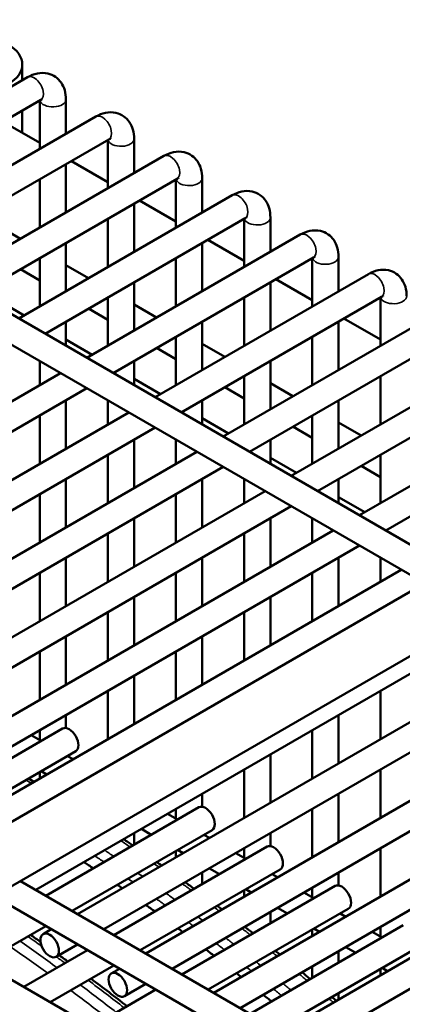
# Model space of a CAD drawing. Header units: inches. Extents: x 1 to 237, y 4 to 150.
# Tile 193 of 209: x 211.84 to 213.56, y 81.18 to 85.6. Entities that reach past the tile are written whole.
import ezdxf

# ---------------------------------------------------------------- set-up
doc = ezdxf.new("R2010")
doc.units = ezdxf.units.IN
doc.header["$LTSCALE"] = 7
doc.header["$MEASUREMENT"] = 0
doc.layers.add('Visible (ANSI)', color=7, linetype='Continuous', lineweight=50)
doc.layers.add('Visible Narrow (ANSI)', color=7, linetype='Continuous', lineweight=35)

msp = doc.modelspace()

# ---------------------------------------------------------------- linework, layer by layer
at = {"layer": 'Visible (ANSI)'}
for p, q in [((205.6204, 87.8503), (213.799, 83.1284)), ((205.5614, 87.748), (213.6651, 83.0693)), ((211.8566, 85.329), (211.8566, 85.4006)), ((210.922, 84.7894), (211.8808, 85.3429)), ((211.0401, 84.7212), (211.9398, 85.2407)), ((211.9348, 85.2377), (211.9348, 85.0205)), ((212.0529, 85.2436), (212.0529, 85.0887)), ((211.2283, 84.6126), (212.187, 85.1661)), ((211.8566, 85.0939), (211.8566, 85.1926)), ((211.7712, 85.1433), (211.9348, 85.0488)), ((211.3464, 84.5444), (212.2461, 85.0639)), ((212.241, 85.0609), (212.241, 84.8437)), ((212.3591, 85.0668), (212.3591, 84.9119)), ((211.5345, 84.4358), (212.4932, 84.9893)), ((212.0529, 84.9523), (212.0529, 84.7351)), ((212.0774, 84.9665), (212.241, 84.872)), ((211.6526, 84.3676), (212.5523, 84.8871)), ((211.9348, 84.8841), (211.9348, 84.6669)), ((212.5472, 84.8841), (212.5472, 84.6669)), ((212.6653, 84.89), (212.6653, 84.7351)), ((211.8407, 84.259), (212.7995, 84.8125)), ((212.3591, 84.7755), (212.3591, 84.5583)), ((212.3836, 84.7897), (212.5472, 84.6952)), ((211.7467, 84.6753), (211.848, 84.6168)), ((211.9588, 84.1908), (212.8585, 84.7103)), ((212.241, 84.7073), (212.241, 84.4901)), ((212.8535, 84.7073), (212.8535, 84.4901)), ((212.9716, 84.7132), (212.9716, 84.5583)), ((212.1469, 84.0822), (213.1057, 84.6357)), ((212.0529, 84.5987), (212.0529, 84.3815)), ((212.6653, 84.5987), (212.6653, 84.3815)), ((212.6898, 84.6129), (212.8535, 84.5184)), ((211.9348, 84.5305), (211.9348, 84.3133)), ((212.0529, 84.4985), (212.1542, 84.44)), ((212.2651, 84.014), (213.1647, 84.5335)), ((212.5472, 84.5305), (212.5472, 84.3133)), ((213.1597, 84.5305), (213.1597, 84.3133)), ((213.2778, 84.5364), (213.2778, 84.3815)), ((211.848, 84.4804), (211.9348, 84.4303)), ((212.4532, 83.9054), (213.4119, 84.4589)), ((212.3591, 84.4219), (212.3591, 84.2047)), ((212.9716, 84.4219), (212.9716, 84.2047)), ((212.9961, 84.4361), (213.1597, 84.3416)), ((211.7467, 84.3409), (211.8646, 84.2728)), ((212.241, 84.3537), (212.241, 84.1365)), ((212.3591, 84.3217), (212.4605, 84.2632)), ((212.5713, 83.8372), (213.471, 84.3567)), ((212.8535, 84.3537), (212.8535, 84.1365)), ((213.4659, 84.3537), (213.4659, 84.1365)), ((212.1542, 84.3036), (212.241, 84.2535)), ((212.7594, 83.7286), (213.7181, 84.2821)), ((212.0529, 84.2451), (212.0529, 84.1365)), ((212.6653, 84.2451), (212.6653, 84.0279)), ((213.2778, 84.2451), (213.2778, 84.0279)), ((213.3023, 84.2593), (213.4659, 84.1648)), ((212.0529, 84.1641), (212.1709, 84.096)), ((212.5472, 84.1769), (212.5472, 83.9597)), ((212.6653, 84.1449), (212.7667, 84.0864)), ((212.8775, 83.6604), (213.7772, 84.1799)), ((213.1597, 84.1769), (213.1597, 83.9597)), ((212.4605, 84.1268), (212.5472, 84.0767)), ((213.0656, 83.5518), (214.0244, 84.1053)), ((211.9348, 84.0683), (211.9348, 83.9597)), ((212.3591, 84.0683), (212.3591, 83.9597)), ((212.9716, 84.0683), (212.9716, 83.8511)), ((209.9616, 82.8205), (212.0288, 84.014)), ((212.3591, 83.9873), (212.4771, 83.9192)), ((212.8535, 84.0001), (212.8535, 83.7829)), ((212.9716, 83.9681), (213.0729, 83.9096)), ((213.1837, 83.4836), (214.0834, 84.0031)), ((213.4659, 84.0001), (213.4659, 83.7829)), ((210.0797, 82.7523), (212.1469, 83.9458)), ((212.7667, 83.95), (212.8535, 83.8999)), ((213.3719, 83.375), (214.3306, 83.9285)), ((212.0529, 83.8915), (212.0529, 83.6743)), ((212.241, 83.8915), (212.241, 83.7829)), ((212.6653, 83.8915), (212.6653, 83.7829)), ((213.2778, 83.8915), (213.2778, 83.6743)), ((210.2678, 82.6437), (212.3351, 83.8372)), ((211.9348, 83.8233), (211.9348, 83.6061)), ((212.6653, 83.8105), (212.7833, 83.7424)), ((213.1597, 83.8233), (213.1597, 83.6061)), ((213.2778, 83.7913), (213.3791, 83.7328)), ((213.49, 83.3068), (214.3897, 83.8263)), ((210.3859, 82.5755), (212.4532, 83.769)), ((213.0729, 83.7732), (213.1597, 83.7231)), ((212.3591, 83.7147), (212.3591, 83.4975)), ((212.5472, 83.7147), (212.5472, 83.6061)), ((212.9716, 83.7147), (212.9716, 83.6061)), ((210.574, 82.4669), (212.6413, 83.6604)), ((212.241, 83.6465), (212.241, 83.4293)), ((212.9716, 83.6337), (213.0895, 83.5656)), ((213.4659, 83.6465), (213.4659, 83.4293)), ((210.6922, 82.3987), (212.7594, 83.5922)), ((213.3791, 83.5964), (213.4659, 83.5463)), ((212.0529, 83.5379), (212.0529, 83.3207)), ((212.6653, 83.5379), (212.6653, 83.3207)), ((212.8535, 83.5379), (212.8535, 83.4293)), ((213.2778, 83.5379), (213.2778, 83.4293)), ((210.8803, 82.2901), (212.9475, 83.4836)), ((211.9348, 83.4697), (211.9348, 83.2525)), ((212.5472, 83.4697), (212.5472, 83.2525)), ((213.2778, 83.4569), (213.3958, 83.3888)), ((210.9984, 82.2219), (213.0656, 83.4154)), ((212.3591, 83.3611), (212.3591, 83.1439)), ((212.9716, 83.3611), (212.9716, 83.1439)), ((213.1597, 83.3611), (213.1597, 83.2525)), ((211.1865, 82.1133), (213.2537, 83.3068)), ((212.241, 83.2929), (212.241, 83.0757)), ((212.8535, 83.2929), (212.8535, 83.0757)), ((211.3046, 82.0451), (213.3719, 83.2386)), ((212.0529, 83.1843), (212.0529, 82.9671)), ((212.6653, 83.1843), (212.6653, 82.9671)), ((213.2778, 83.1843), (213.2778, 82.9671)), ((213.4659, 83.1843), (213.4659, 83.0757)), ((211.4927, 81.9365), (213.56, 83.13)), ((211.9348, 83.1161), (211.9348, 82.8989)), ((212.5472, 83.1161), (212.5472, 82.8989)), ((213.1597, 83.1161), (213.1597, 82.8989)), ((210.5977, 81.2983), (213.6683, 83.0711)), ((212.3591, 83.0075), (212.3591, 82.7903)), ((212.9716, 83.0075), (212.9716, 82.7903)), ((212.241, 82.9393), (212.241, 82.7221)), ((212.8535, 82.9393), (212.8535, 82.7221)), ((211.9171, 81.6915), (213.983, 82.8843)), ((210.7227, 81.0818), (213.7933, 82.8546)), ((212.0529, 82.8307), (212.0529, 82.6135)), ((212.6653, 82.8307), (212.6653, 82.6135)), ((211.9348, 82.7625), (211.9348, 82.5453)), ((212.5472, 82.7625), (212.5472, 82.5453)), ((212.1052, 81.5829), (214.0477, 82.7044)), ((212.3591, 82.6539), (212.3591, 82.4367)), ((212.2233, 81.5147), (214.0477, 82.568)), ((212.241, 82.5857), (212.241, 82.3685)), ((213.4659, 82.5857), (213.4659, 82.3685)), ((212.0529, 82.4771), (212.0529, 82.4191)), ((213.2778, 82.4771), (213.2778, 82.2599)), ((212.0379, 82.4167), (211.3495, 82.0192)), ((211.9422, 82.3614), (211.8973, 82.3873)), ((211.9348, 82.4089), (211.9348, 82.3657)), ((213.1597, 82.4089), (213.1597, 82.1917)), ((212.4114, 81.4061), (214.0477, 82.3508)), ((212.097, 82.3144), (211.4676, 81.951)), ((212.0854, 82.2787), (212.0603, 82.2932)), ((212.9716, 82.3003), (212.9716, 82.0831)), ((211.9348, 82.2207), (211.9348, 82.1917)), ((211.9673, 82.2105), (211.9422, 82.225)), ((212.5295, 81.3379), (214.0477, 82.2144)), ((212.8535, 82.2321), (212.8535, 82.0149)), ((213.4659, 82.2321), (213.4659, 82.0149)), ((212.6653, 82.1235), (212.6653, 82.0655)), ((213.2778, 82.1235), (213.2778, 81.9063)), ((212.6504, 82.0631), (211.9619, 81.6656)), ((212.5547, 82.0078), (212.5098, 82.0337)), ((212.5472, 82.0553), (212.5472, 82.0121)), ((213.1597, 82.0553), (213.1597, 81.8381)), ((212.7176, 81.2293), (214.0477, 81.9972)), ((212.7095, 81.9608), (212.0801, 81.5974)), ((212.3591, 81.9467), (212.3591, 81.8949)), ((212.4365, 81.9396), (212.3917, 81.9655)), ((212.6979, 81.9251), (212.6728, 81.9396)), ((212.9716, 81.9467), (212.9716, 81.8887)), ((212.9566, 81.8863), (212.2682, 81.4888)), ((212.5472, 81.8671), (212.5472, 81.8381)), ((212.5798, 81.8569), (212.5547, 81.8714)), ((212.8609, 81.831), (212.816, 81.8569)), ((212.8357, 81.1611), (214.0477, 81.8608)), ((212.8535, 81.8785), (212.8535, 81.8353)), ((213.4659, 81.8785), (213.4659, 81.6613)), ((213.0157, 81.784), (212.3863, 81.4206)), ((212.6653, 81.7699), (212.6653, 81.7181)), ((212.7428, 81.7628), (212.6979, 81.7887)), ((213.0041, 81.7483), (212.979, 81.7628)), ((213.2778, 81.7699), (213.2778, 81.7119)), ((211.8479, 81.7314), (214.0477, 80.4614)), ((213.2629, 81.7095), (212.5744, 81.312)), ((211.7298, 81.6633), (214.0477, 80.325)), ((212.8535, 81.6903), (212.8535, 81.6613)), ((212.886, 81.6801), (212.8609, 81.6946)), ((213.1671, 81.6542), (213.1222, 81.6801)), ((213.1597, 81.7017), (213.1597, 81.6585)), ((213.0239, 81.0525), (214.0477, 81.6436)), ((213.3219, 81.6072), (212.6925, 81.2438)), ((212.9716, 81.5931), (212.9716, 81.5413)), ((213.049, 81.586), (213.0041, 81.6119)), ((213.3103, 81.5715), (213.2852, 81.586)), ((211.9619, 81.5292), (211.6762, 81.3642)), ((213.5691, 81.5327), (212.8806, 81.1352)), ((213.7933, 80.1419), (211.444, 81.4983)), ((211.9504, 81.4935), (211.9871, 81.5147)), ((213.142, 80.9843), (214.0477, 81.5072)), ((213.1597, 81.5135), (213.1597, 81.4845)), ((213.1922, 81.5033), (213.1671, 81.5178)), ((213.4733, 81.4774), (213.4285, 81.5033)), ((213.4659, 81.5249), (213.4659, 81.4817)), ((212.0094, 81.3912), (212.1052, 81.4465)), ((212.1501, 81.4206), (211.8643, 81.2556)), ((213.6281, 81.4304), (212.9987, 81.067)), ((213.2778, 81.4163), (213.2778, 81.3645)), ((213.3552, 81.4092), (213.3103, 81.4351)), ((212.2682, 81.3524), (211.9824, 81.1874)), ((212.2566, 81.3167), (212.2933, 81.3379)), ((213.1597, 81.3481), (213.1597, 81.2963)), ((213.4659, 81.3367), (213.4659, 81.3077)), ((213.4985, 81.3265), (213.4733, 81.341)), ((212.3157, 81.2144), (212.4114, 81.2697)), ((212.4563, 81.2438), (212.1706, 81.0788)), ((213.2778, 81.2281), (213.2778, 81.1991))]:
    msp.add_line(p, q, dxfattribs=at)
for centre, major_axis, start_param, end_param in [((211.6366, 85.4006), (0.22, 0), 5.497787, 7.068583), ((212.0675, 82.3655), (-0.0295, 0.0511), 3.141593, 6.283185), ((212.6799, 82.0119), (-0.0295, 0.0511), 3.141593, 6.283185), ((212.9862, 81.8351), (-0.0295, 0.0511), 3.141593, 6.283185), ((211.6167, 74.4898), (-4.684, 8.1129), 5.413338, 5.419623), ((211.6167, 74.4898), (-4.684, 8.1129), 5.393496, 5.396953), ((213.2924, 81.6583), (-0.0295, 0.0511), 3.141593, 6.283185), ((211.6167, 74.4898), (-4.684, 8.1129), 5.371298, 5.377371), ((211.6167, 74.4898), (-4.684, 8.1129), 5.352101, 5.355449), ((211.6167, 74.4898), (-4.684, 8.1129), 5.330585, 5.336476), ((211.6167, 74.4898), (-4.684, 8.1129), 5.311945, 5.315198), ((211.6167, 74.4898), (-4.684, 8.1129), 5.291019, 5.296752)]:
    msp.add_ellipse(centre, major_axis=major_axis, ratio=0.57735, start_param=start_param, end_param=end_param, dxfattribs=at)
for centre in [(211.9799, 81.4424), (212.2861, 81.2656)]:
    msp.add_ellipse(centre, major_axis=(-0.0295, 0.0511), ratio=0.57735, dxfattribs=at)
for points, knots in [([(211.8808, 85.3429), (211.8942, 85.3507), (211.9087, 85.3567), (211.9393, 85.3629), (211.9555, 85.3633), (211.9838, 85.3567), (211.9958, 85.3514), (212.0162, 85.3371), (212.0246, 85.3284), (212.0387, 85.3081), (212.0439, 85.2964), (212.0513, 85.2711), (212.0529, 85.2573), (212.0529, 85.2436)], [0, 0, 0, 0, 0.314159, 0.314159, 0.611451, 0.611451, 0.836785, 0.836785, 1.050201, 1.050201, 1.29221, 1.29221, 1.570796, 1.570796, 1.570796, 1.570796]), ([(211.9398, 85.2407), (211.9425, 85.2422), (211.9448, 85.2432), (211.9474, 85.2441), (211.9481, 85.2441), (211.9481, 85.2441)], [0, 0, 0, 0, 0.2067237, 0.2067237, 0.3804885, 0.3804885, 0.3804885, 0.3804885]), ([(212.187, 85.1661), (212.2004, 85.1739), (212.2149, 85.1799), (212.2456, 85.1861), (212.2617, 85.1865), (212.29, 85.1799), (212.302, 85.1746), (212.3224, 85.1603), (212.3308, 85.1516), (212.345, 85.1313), (212.3502, 85.1196), (212.3575, 85.0943), (212.3591, 85.0805), (212.3591, 85.0668)], [0, 0, 0, 0, 0.314159, 0.314159, 0.611451, 0.611451, 0.836785, 0.836785, 1.050201, 1.050201, 1.29221, 1.29221, 1.570796, 1.570796, 1.570796, 1.570796]), ([(212.2461, 85.0639), (212.2488, 85.0654), (212.251, 85.0664), (212.2537, 85.0673), (212.2543, 85.0673), (212.2543, 85.0673)], [0, 0, 0, 0, 0.2067237, 0.2067237, 0.3804885, 0.3804885, 0.3804885, 0.3804885]), ([(212.4932, 84.9893), (212.5066, 84.9971), (212.5211, 85.0031), (212.5518, 85.0093), (212.568, 85.0097), (212.5963, 85.0031), (212.6083, 84.9978), (212.6286, 84.9835), (212.6371, 84.9748), (212.6512, 84.9545), (212.6564, 84.9428), (212.6637, 84.9175), (212.6653, 84.9037), (212.6653, 84.89)], [0, 0, 0, 0, 0.314159, 0.314159, 0.611451, 0.611451, 0.836785, 0.836785, 1.050201, 1.050201, 1.29221, 1.29221, 1.570796, 1.570796, 1.570796, 1.570796]), ([(212.5523, 84.8871), (212.555, 84.8886), (212.5572, 84.8896), (212.5599, 84.8905), (212.5606, 84.8905), (212.5606, 84.8905)], [0, 0, 0, 0, 0.2067237, 0.2067237, 0.3804885, 0.3804885, 0.3804885, 0.3804885]), ([(212.7995, 84.8125), (212.8129, 84.8203), (212.8273, 84.8263), (212.858, 84.8325), (212.8742, 84.8329), (212.9025, 84.8263), (212.9145, 84.821), (212.9349, 84.8067), (212.9433, 84.798), (212.9574, 84.7777), (212.9626, 84.766), (212.9699, 84.7407), (212.9716, 84.7269), (212.9716, 84.7132)], [0, 0, 0, 0, 0.314159, 0.314159, 0.611451, 0.611451, 0.836785, 0.836785, 1.050201, 1.050201, 1.29221, 1.29221, 1.570796, 1.570796, 1.570796, 1.570796]), ([(212.8585, 84.7103), (212.8612, 84.7118), (212.8635, 84.7128), (212.8661, 84.7137), (212.8668, 84.7137), (212.8668, 84.7137)], [0, 0, 0, 0, 0.2067237, 0.2067237, 0.3804885, 0.3804885, 0.3804885, 0.3804885]), ([(213.1057, 84.6357), (213.1191, 84.6435), (213.1336, 84.6495), (213.1642, 84.6557), (213.1804, 84.6561), (213.2087, 84.6495), (213.2207, 84.6442), (213.2411, 84.6299), (213.2495, 84.6212), (213.2636, 84.6009), (213.2688, 84.5892), (213.2762, 84.5639), (213.2778, 84.5501), (213.2778, 84.5364)], [0, 0, 0, 0, 0.314159, 0.314159, 0.611451, 0.611451, 0.836785, 0.836785, 1.050201, 1.050201, 1.29221, 1.29221, 1.570796, 1.570796, 1.570796, 1.570796]), ([(213.1647, 84.5335), (213.1675, 84.535), (213.1697, 84.536), (213.1724, 84.5369), (213.173, 84.5369), (213.173, 84.5369)], [0, 0, 0, 0, 0.2067237, 0.2067237, 0.3804885, 0.3804885, 0.3804885, 0.3804885]), ([(213.4119, 84.4589), (213.4253, 84.4667), (213.4398, 84.4727), (213.4705, 84.4789), (213.4867, 84.4793), (213.5149, 84.4727), (213.527, 84.4674), (213.5473, 84.4531), (213.5558, 84.4444), (213.5699, 84.4241), (213.5751, 84.4124), (213.5824, 84.3871), (213.584, 84.3733), (213.584, 84.3596)], [0, 0, 0, 0, 0.314159, 0.314159, 0.611451, 0.611451, 0.836785, 0.836785, 1.050201, 1.050201, 1.29221, 1.29221, 1.570796, 1.570796, 1.570796, 1.570796]), ([(213.471, 84.3567), (213.4737, 84.3582), (213.4759, 84.3592), (213.4786, 84.3601), (213.4792, 84.3601), (213.4792, 84.3601)], [0, 0, 0, 0, 0.2067237, 0.2067237, 0.3804885, 0.3804885, 0.3804885, 0.3804885]), ([(212.856, 81.5264), (212.8678, 81.5173), (212.8796, 81.5081), (212.8924, 81.4982), (212.8933, 81.4974), (212.8943, 81.4967)], [6.449620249, 6.449620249, 6.449620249, 6.449620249, 6.455005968, 6.455005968, 6.455443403, 6.455443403, 6.455443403, 6.455443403])]:
    msp.add_open_spline(points, degree=3, knots=knots, dxfattribs=at)
for points in [[(211.885, 82.192), (211.8932, 82.187), (211.9014, 82.1821), (211.9096, 82.1771)], [(212.3121, 81.9196), (212.3258, 81.9103), (212.3396, 81.9009), (212.3533, 81.8916)], [(212.4608, 81.8172), (212.4684, 81.8119), (212.4759, 81.8066), (212.4835, 81.8013)], [(212.5891, 81.7259), (212.6023, 81.7163), (212.6156, 81.7067), (212.6288, 81.697)], [(212.7323, 81.6204), (212.7396, 81.6149), (212.7469, 81.6095), (212.7542, 81.604)], [(211.9387, 81.4584), (211.9238, 81.4689), (211.9089, 81.4795), (211.8939, 81.4899)], [(212.0619, 81.3697), (212.0487, 81.3794), (212.0354, 81.389), (212.0222, 81.3986)], [(212.9942, 81.418), (213.0013, 81.4124), (213.0083, 81.4068), (213.0153, 81.4012)], [(213.1137, 81.3216), (213.126, 81.3115), (213.1384, 81.3013), (213.1507, 81.2911)], [(212.3274, 81.1694), (212.2735, 81.2113), (212.2195, 81.2526), (212.1654, 81.2931)], [(213.2474, 81.2105), (213.2542, 81.2048), (213.261, 81.1991), (213.2678, 81.1933)]]:
    msp.add_open_spline(points, degree=3, dxfattribs=at)
at = {"layer": 'Visible Narrow (ANSI)'}
for centre, major_axis, start_param, end_param in [((211.9103, 85.2918), (0.0295, -0.0511), 0, 3.141593), ((211.9938, 85.2436), (-0.0591, 0), 0.159548, 3.141593), ((212.2165, 85.115), (0.0295, -0.0511), 0, 3.141593), ((212.3001, 85.0668), (-0.0591, 0), 0.159548, 3.141593), ((212.5228, 84.9382), (0.0295, -0.0511), 0, 3.141593), ((212.6063, 84.89), (-0.0591, 0), 0.159548, 3.141593), ((212.829, 84.7614), (0.0295, -0.0511), 0, 3.141593), ((212.9125, 84.7132), (-0.0591, 0), 0.159548, 3.141593), ((213.1352, 84.5846), (0.0295, -0.0511), 0, 3.141593), ((213.2187, 84.5364), (-0.0591, 0), 0.159548, 3.141593), ((213.4414, 84.4078), (0.0295, -0.0511), 0, 3.141593), ((213.525, 84.3596), (-0.0591, 0), 0.159548, 3.141593), ((211.7297, 74.555), (4.7244, -8.1829), 2.331023, 2.334699), ((211.7297, 74.555), (4.7244, -8.1829), 2.264549, 2.270743), ((211.6299, 74.4974), (4.7111, -8.1599), 2.266895, 2.273118), ((211.6563, 74.5126), (-4.7244, 8.1829), 5.406142, 5.412335), ((211.7297, 74.555), (4.7244, -8.1829), 2.24499, 2.248399), ((211.6563, 74.5126), (-4.7244, 8.1829), 5.386582, 5.389991), ((211.6299, 74.4974), (4.7111, -8.1599), 2.247244, 2.250669), ((211.7297, 74.555), (4.7244, -8.1829), 2.223099, 2.229089), ((211.6563, 74.5126), (-4.7244, 8.1829), 5.364692, 5.370682), ((211.6299, 74.4974), (4.7111, -8.1599), 2.225253, 2.231271), ((211.7297, 74.555), (4.7244, -8.1829), 2.204159, 2.207462), ((211.6299, 74.4974), (4.7111, -8.1599), 2.20623, 2.209548), ((211.6563, 74.5126), (-4.7244, 8.1829), 5.345751, 5.349055), ((211.7297, 74.555), (4.7244, -8.1829), 2.182923, 2.188738), ((211.1273, 74.2072), (-4.7244, 8.1829), 5.364692, 5.389991), ((211.1628, 74.2277), (4.7244, -8.1829), 2.239013, 2.248399), ((211.6299, 74.4974), (4.7111, -8.1599), 2.184902, 2.190742), ((211.6563, 74.5126), (-4.7244, 8.1829), 5.324515, 5.33033), ((211.101, 74.192), (4.7111, -8.1599), 2.225253, 2.250669), ((211.7297, 74.555), (4.7244, -8.1829), 2.164518, 2.16773), ((211.1628, 74.2277), (4.7244, -8.1829), 2.223099, 2.229089), ((211.6563, 74.5126), (-4.7244, 8.1829), 5.30611, 5.309322), ((211.6299, 74.4974), (4.7111, -8.1599), 2.166421, 2.169646), ((211.7297, 74.555), (4.7244, -8.1829), 2.143849, 2.149512), ((211.1273, 74.2072), (-4.7244, 8.1829), 5.324515, 5.349055), ((211.1628, 74.2277), (4.7244, -8.1829), 2.182923, 2.207462), ((211.6563, 74.5126), (-4.7244, 8.1829), 5.285442, 5.291105), ((211.101, 74.192), (4.7111, -8.1599), 2.184902, 2.209548), ((211.6299, 74.4974), (4.7111, -8.1599), 2.145669, 2.151354), ((211.7297, 74.555), (4.7244, -8.1829), 2.12591, 2.129043)]:
    msp.add_ellipse(centre, major_axis=major_axis, ratio=0.57735, start_param=start_param, end_param=end_param, dxfattribs=at)

doc.saveas('drawing.dxf')
